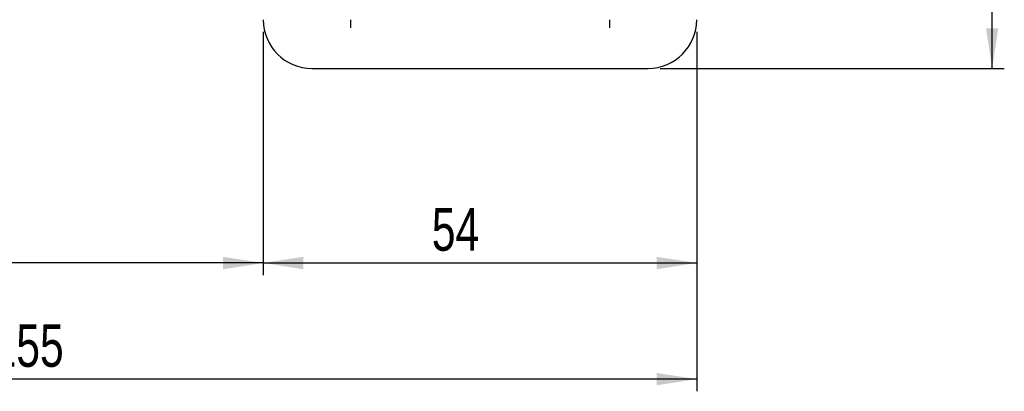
# Model space of a CAD drawing. Extents: x 59 to 551, y 29 to 426.
# Tile 2 of 20: x 216 to 337, y 29 to 75. Entities that reach past the tile are written whole.
import ezdxf

# ---------------------------------------------------------------- set-up
doc = ezdxf.new("R2010")
doc.units = 0
doc.header["$LTSCALE"] = 1.5
doc.layers.get('0').update_dxf_attribs({"linetype": 'CONTINUOUS'})
doc.styles.add('SLDTEXTSTYLE0', font='TXT', dxfattribs={"width": 0.75})
doc.dimstyles.new('SLDDIMSTYLE0', dxfattribs={"dimtxt": 5.25, "dimasz": 4.953, "dimexe": 0, "dimexo": 0.0625, "dimgap": 1.3125, "dimtad": 1, "dimdec": 0, "dimrnd": 1e-09, "dimzin": 12, "dimtxsty": 'SLDTEXTSTYLE0', "dimsah": 1, "dimcen": 0.09, "dimazin": 3, "dimtfac": 1, "dimtdec": 0, "dimtofl": 0, "dimtmove": 0, "dimatfit": 3, "dimtolj": 1, "dimtzin": 12})
doc.dimstyles.new('SLDDIMSTYLE1', dxfattribs={"dimtxt": 5.25, "dimasz": 4.953, "dimexe": 0, "dimexo": 0.0625, "dimgap": 1.3125, "dimtad": 1, "dimdec": 1, "dimrnd": 1e-09, "dimzin": 12, "dimtxsty": 'SLDTEXTSTYLE0', "dimsah": 1, "dimcen": 0.09, "dimazin": 3, "dimtfac": 1, "dimtdec": 1, "dimtofl": 0, "dimtmove": 0, "dimatfit": 3, "dimtolj": 1, "dimtzin": 12})

# ---------------------------------------------------------------- blocks, each defined once
blk = doc.blocks.new('_D_4')
at = {"color": 179, "linetype": 'CONTINUOUS'}
for p, q in [((294.91, 135.91), (337.37, 135.91)), ((335.87, 68.92), (335.87, 135.91)), ((294.91, 68.92), (337.37, 68.92))]:
    blk.add_line(p, q, dxfattribs=at)
for points in [[(335.87, 135.91), (335.11, 130.96), (336.63, 130.96)], [(335.87, 68.92), (336.63, 73.87), (335.11, 73.87)]]:
    blk.add_solid(points, dxfattribs=at)
at = {"color": 179, "linetype": 'CONTINUOUS', "insert": (329.1, 94.31, -38.56), "char_height": 5.25, "attachment_point": 1, "rotation": 90, "style": 'SLDTEXTSTYLE0'}
blk.add_mtext('67', dxfattribs=at)
blk = doc.blocks.new('_D_6')
at = {"color": 179, "linetype": 'CONTINUOUS'}
for p, q in [((144.37, 91.39), (144.37, 43.42)), ((245.91, 73.42), (245.91, 43.42)), ((245.91, 44.92), (144.37, 44.92))]:
    blk.add_line(p, q, dxfattribs=at)
for points in [[(144.37, 44.92), (149.33, 44.15), (149.33, 45.68)], [(245.91, 44.92), (240.95, 45.68), (240.95, 44.15)]]:
    blk.add_solid(points, dxfattribs=at)
at = {"color": 179, "linetype": 'CONTINUOUS', "insert": (191.9, 51.68, -38.56), "char_height": 5.25, "attachment_point": 1, "style": 'SLDTEXTSTYLE0'}
blk.add_mtext('102', dxfattribs=at)
blk = doc.blocks.new('_D_7')
at = {"color": 179, "linetype": 'CONTINUOUS'}
for p, q in [((144.37, 91.39), (144.37, 29.1)), ((299.41, 73.42), (299.41, 29.1)), ((299.41, 30.6), (144.37, 30.6))]:
    blk.add_line(p, q, dxfattribs=at)
for points in [[(144.37, 30.6), (149.33, 29.84), (149.33, 31.36)], [(299.41, 30.6), (294.45, 31.36), (294.45, 29.84)]]:
    blk.add_solid(points, dxfattribs=at)
at = {"color": 179, "linetype": 'CONTINUOUS', "insert": (212.5, 37.37, -38.56), "char_height": 5.25, "attachment_point": 1, "style": 'SLDTEXTSTYLE0'}
blk.add_mtext('155', dxfattribs=at)
blk = doc.blocks.new('_D_8')
at = {"color": 179, "linetype": 'CONTINUOUS'}
for p, q in [((245.91, 73.42), (245.91, 43.42)), ((299.41, 73.42), (299.41, 43.42)), ((245.91, 44.92), (299.41, 44.92))]:
    blk.add_line(p, q, dxfattribs=at)
for points in [[(245.91, 44.92), (250.86, 44.15), (250.86, 45.68)], [(299.41, 44.92), (294.45, 45.68), (294.45, 44.15)]]:
    blk.add_solid(points, dxfattribs=at)
at = {"color": 179, "linetype": 'CONTINUOUS', "insert": (266.71, 51.68, -38.56), "char_height": 5.25, "attachment_point": 1, "style": 'SLDTEXTSTYLE0'}
blk.add_mtext('54', dxfattribs=at)
blk = doc.blocks.new('SW_CENTERMARKSYMBOL_2')
at = {"color": 0, "linetype": 'CONTINUOUS'}
for p, q in [((0, 5), (0, 6)), ((0, 0), (0, 2.5)), ((-5, 0), (-6, 0)), ((0, 0), (-2.5, 0)), ((0, 0), (0, -2.5)), ((0, 0), (2.5, 0)), ((5, 0), (6, 0)), ((0, -5), (0, -6))]:
    blk.add_line(p, q, dxfattribs=at)
blk = doc.blocks.new('SW_CENTERMARKSYMBOL_3')
at = {"color": 0, "linetype": 'CONTINUOUS'}
for p, q in [((0, 5), (0, 6)), ((0, 0), (0, 2.5)), ((-5, 0), (-6, 0)), ((0, 0), (-2.5, 0)), ((0, 0), (0, -2.5)), ((0, 0), (2.5, 0)), ((5, 0), (6, 0)), ((0, -5), (0, -6))]:
    blk.add_line(p, q, dxfattribs=at)

msp = doc.modelspace()

# ---------------------------------------------------------------- linework, layer by layer
at = {"color": 7, "linetype": 'CONTINUOUS'}
msp.add_line((251.906973, 68.915951), (293.406972, 68.915951), dxfattribs=at)
for centre, start, end in [((251.906973, 74.91595), 180, 270), ((293.406973, 74.91595), 270, 0)]:
    msp.add_arc(centre, 6, start, end, dxfattribs=at)

# ---------------------------------------------------------------- block references
at = {"color": 179, "linetype": 'CONTINUOUS'}
for name, p in [('SW_CENTERMARKSYMBOL_3', (256.656973, 79.91595)), ('SW_CENTERMARKSYMBOL_2', (288.656973, 79.91595))]:
    msp.add_blockref(name, p, dxfattribs=at)

# ---------------------------------------------------------------- dimensions: what is measured, and where the dimension line sits
for base, p1, p2, angle, picture, middle in [((335.867203, 135.913212), (293.406973, 68.91595), (293.406973, 135.913212), 90, '_D_4', (335.867203, 100.320028)), ((299.4069726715, 44.9159500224), (245.9069726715, 74.9159500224), (299.4069726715, 74.9159500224), 0, '_D_8', (272.7194898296, 44.9159500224))]:
    dim = msp.add_linear_dim(base=base, p1=p1, p2=p2, angle=angle, dimstyle='SLDDIMSTYLE0', dxfattribs=at)
    dim.commit()
    dim.dimension.update_dxf_attribs({"geometry": picture, "text_midpoint": middle, "dimtype": 160})
for base, p1, dimstyle, picture, middle in [((144.372417, 44.91595), (245.906973, 74.91595), 'SLDDIMSTYLE0', '_D_6', (199.853876, 44.91595)), ((144.372417, 30.600693), (299.406973, 74.91595), 'SLDDIMSTYLE1', '_D_7', (220.452092, 30.600693))]:
    dim = msp.add_linear_dim(base=base, p1=p1, p2=(144.372417, 92.889581), dimstyle=dimstyle, dxfattribs=at)
    dim.commit()
    dim.dimension.update_dxf_attribs({"geometry": picture, "text_midpoint": middle, "dimtype": 160})

doc.saveas('drawing.dxf')
